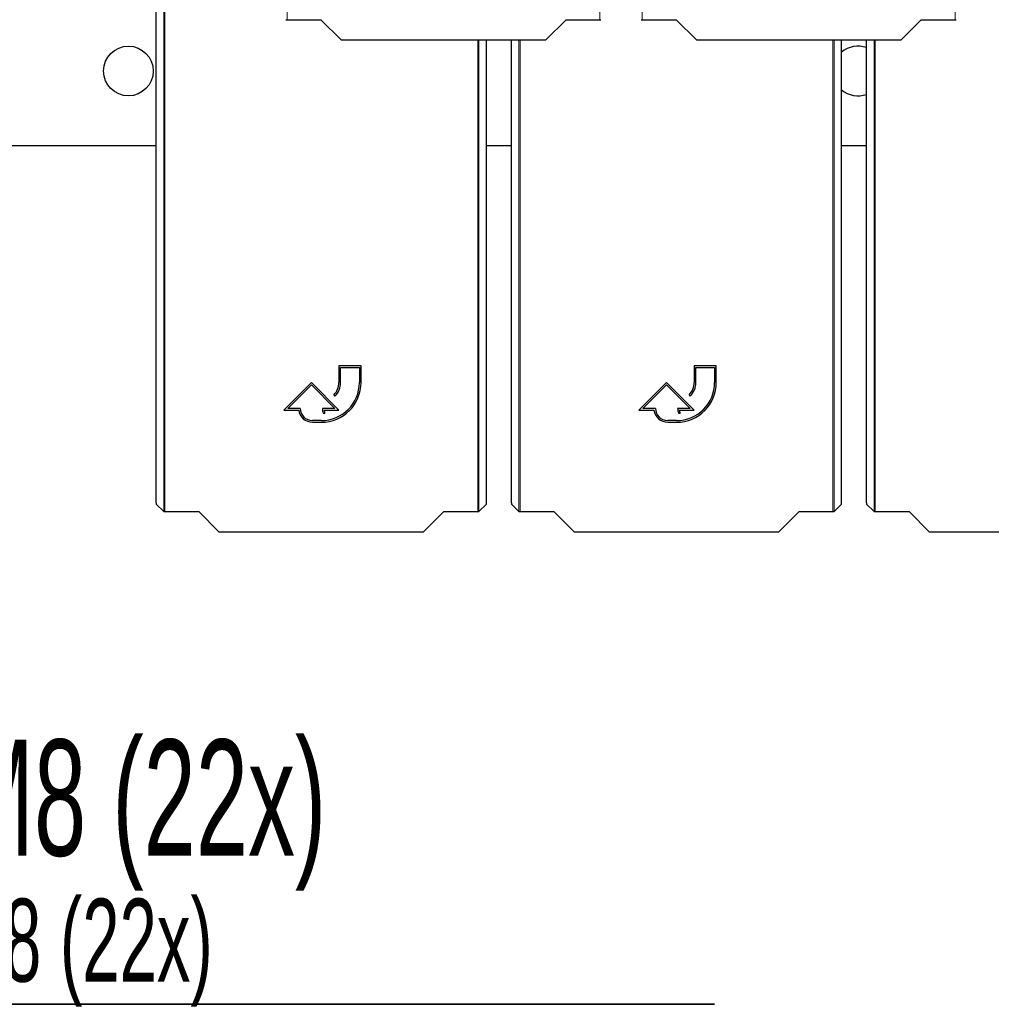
# Model space of a CAD drawing. Header units: millimetres. Extents: x 5 to 418, y 2 to 292.
# Tile 9 of 85: x 95 to 124, y 63 to 93. Entities that reach past the tile are written whole.
import ezdxf

# ---------------------------------------------------------------- set-up
doc = ezdxf.new("R2010")
doc.units = ezdxf.units.MM
doc.layers.add('SLD-0', color=7, linetype='Continuous')
doc.styles.add('SLDTEXTSTYLE0', font='TXT', dxfattribs={"width": 0.605})

# ---------------------------------------------------------------- blocks, each defined once
blk = doc.blocks.new('SW_NOTE_0_1')
at = {"layer": 'SLD-0', "color": 0}
for p, q in [((-0.046, -3.471), (26.964, -3.471)), ((26.964, -3.471), (-0.046, -3.471)), ((-0.046, -3.471), (26.964, -3.471)), ((26.964, -3.471), (-0.046, -3.471)), ((-0.046, -3.471), (26.964, -3.471)), ((26.964, -3.471), (-0.046, -3.471))]:
    blk.add_line(p, q, dxfattribs=at)
at = {"layer": 'SLD-0', "color": 0, "attachment_point": 1, "style": 'SLDTEXTSTYLE0'}
for s, insert, char_height in [('für M8 (22x)', (0, 4.512), 3.5), ('for M8 (22x)', (0.938, -0.287), 2.5)]:
    blk.add_mtext(s, dxfattribs=dict(at, insert=insert, char_height=char_height))

msp = doc.modelspace()

# ---------------------------------------------------------------- linework, layer by layer
at = {"color": 7, "linetype": 'Continuous', "lineweight": 18}
for p, q in [((103.0804, 114.5084), (103.0804, 92.5965)), ((112.5149, 92.5965), (112.5149, 114.5084)), ((113.7918, 114.5084), (113.7918, 92.5965)), ((123.2262, 92.5965), (123.2262, 114.5084)), ((99.3637, 77.7638), (99.3637, 99.6751)), ((99.397, 99.6751), (99.397, 77.7632)), ((108.8315, 77.7632), (108.8315, 91.9858)), ((108.8649, 91.9858), (108.8649, 77.7638)), ((110.0751, 77.7638), (110.0751, 91.9858)), ((110.1084, 91.9858), (110.1084, 77.7632)), ((119.5429, 77.7632), (119.5429, 91.9858)), ((119.5762, 91.9858), (119.5762, 77.7638)), ((120.7831, 77.7638), (120.7831, 91.9858)), ((120.8165, 91.9858), (120.8165, 77.7632))]:
    msp.add_line(p, q, dxfattribs=at)
at = {"color": 7, "linetype": 'Continuous', "lineweight": 25}
for p, q in [((99.1359, 78.0243), (99.1359, 94.5993)), ((103.0804, 92.5965), (104.1011, 92.5965)), ((104.1011, 92.5965), (104.7119, 91.9858)), ((110.8834, 91.9858), (111.4941, 92.5965)), ((111.4941, 92.5965), (112.5149, 92.5965)), ((113.7918, 92.5965), (114.8125, 92.5965)), ((114.8125, 92.5965), (115.4233, 91.9858)), ((121.5947, 91.9858), (122.2055, 92.5965)), ((122.2055, 92.5965), (123.2262, 92.5965)), ((104.7119, 91.9858), (110.8834, 91.9858)), ((109.0927, 78.0243), (109.0927, 91.9858)), ((109.8473, 78.0243), (109.8473, 91.9858)), ((115.4233, 91.9858), (121.5947, 91.9858)), ((119.804, 78.0243), (119.804, 91.9858)), ((120.5554, 78.0243), (120.5554, 91.9858)), ((55.881, 88.7996), (99.1359, 88.7996)), ((109.0927, 88.7996), (109.8473, 88.7996)), ((119.804, 88.7996), (120.5554, 88.7996)), ((105.3143, 82.1582), (104.6476, 82.1582)), ((104.6476, 82.1582), (104.6476, 81.6582)), ((104.6976, 81.6582), (104.6976, 82.1082)), ((104.6976, 82.1082), (105.2643, 82.1082)), ((105.2643, 82.1082), (105.2643, 81.6582)), ((105.3143, 81.6582), (105.3143, 82.1582)), ((116.0257, 82.1582), (115.359, 82.1582)), ((115.359, 82.1582), (115.359, 81.6582)), ((115.409, 81.6582), (115.409, 82.1082)), ((115.409, 82.1082), (115.9757, 82.1082)), ((115.9757, 82.1082), (115.9757, 81.6582)), ((116.0257, 81.6582), (116.0257, 82.1582)), ((103.8143, 81.6582), (102.981, 80.8249)), ((104.6476, 80.8249), (103.8143, 81.6582)), ((114.5257, 81.6582), (113.6923, 80.8249)), ((115.359, 80.8249), (114.5257, 81.6582)), ((103.1017, 80.8749), (103.8143, 81.5875)), ((103.8143, 81.5875), (104.5269, 80.8749)), ((113.813, 80.8749), (114.5257, 81.5875)), ((114.5257, 81.5875), (115.2383, 80.8749)), ((104.4914, 81.2811), (104.5268, 81.2458)), ((115.2028, 81.2811), (115.2381, 81.2458)), ((102.981, 80.8249), (103.434, 80.8249)), ((103.481, 80.8749), (103.1017, 80.8749)), ((104.5269, 80.8749), (104.1476, 80.8749)), ((104.1973, 80.8249), (104.6476, 80.8249)), ((113.6923, 80.8249), (114.1453, 80.8249)), ((114.1923, 80.8749), (113.813, 80.8749)), ((115.2383, 80.8749), (114.859, 80.8749)), ((114.9087, 80.8249), (115.359, 80.8249)), ((104.1143, 80.5082), (103.8476, 80.5082)), ((104.1744, 80.7349), (104.2244, 80.7349)), ((114.8257, 80.5082), (114.559, 80.5082)), ((114.8858, 80.7349), (114.9358, 80.7349)), ((103.8476, 80.4582), (104.1143, 80.4582)), ((114.559, 80.4582), (114.8257, 80.4582)), ((99.1365, 77.991), (99.3637, 77.7638)), ((108.8649, 77.7638), (109.0921, 77.991)), ((109.8479, 77.991), (110.0751, 77.7638)), ((119.5762, 77.7638), (119.8035, 77.991)), ((120.5559, 77.991), (120.7831, 77.7638)), ((99.397, 77.7632), (100.4178, 77.7632)), ((100.4178, 77.7632), (101.0285, 77.1524)), ((107.2, 77.1524), (107.8108, 77.7632)), ((107.8108, 77.7632), (108.8315, 77.7632)), ((110.1084, 77.7632), (111.1291, 77.7632)), ((111.1291, 77.7632), (111.7399, 77.1524)), ((117.9114, 77.1524), (118.5222, 77.7632)), ((118.5222, 77.7632), (119.5429, 77.7632)), ((120.8165, 77.7632), (121.8372, 77.7632)), ((121.8372, 77.7632), (122.448, 77.1524)), ((101.0285, 77.1524), (107.2, 77.1524)), ((111.7399, 77.1524), (117.9114, 77.1524)), ((122.448, 77.1524), (128.6195, 77.1524))]:
    msp.add_line(p, q, dxfattribs=at)
msp.add_circle((98.2976, 91.0496), 0.75, dxfattribs=at)
for centre, radius, start, end in [((120.2976, 91.0496), 0.75, 69.90099, 131.15544), ((120.2976, 91.0496), 0.75, 228.84456, 290.09901), ((104.1143, 81.6582), 1.2, 270, 0), ((104.1143, 81.6582), 1.15, 270, 0), ((104.1143, 81.6582), 0.5333, 315, 0), ((104.1143, 81.6582), 0.5833, 315, 0), ((114.8257, 81.6582), 1.2, 270, 0), ((114.8257, 81.6582), 1.15, 270, 0), ((114.8257, 81.6582), 0.5333, 315, 0), ((114.8257, 81.6582), 0.5833, 315, 0), ((103.8476, 80.8749), 0.4167, 186.8921, 270), ((103.8476, 80.8749), 0.3667, 180, 270), ((104.5269, 80.8749), 0.3793, 180, 201.66618), ((104.5269, 80.8749), 0.3333, 188.62693, 204.84083), ((114.559, 80.8749), 0.4167, 186.8921, 270), ((114.559, 80.8749), 0.3667, 180, 270), ((115.2383, 80.8749), 0.3793, 180, 201.66618), ((115.2383, 80.8749), 0.3333, 188.62693, 204.84083)]:
    msp.add_arc(centre, radius, start, end, dxfattribs=at)
for centre, major_axis, start_param, end_param in [((103.0804, 92.5971), (0.0333, 0), 3.1590459, 4.712389), ((112.5149, 92.5971), (0.0333, 0), 4.712389, 6.265732), ((113.7918, 92.5971), (0.0333, 0), 3.1590459, 4.712389), ((123.2262, 92.5971), (0.0333, 0), 4.712389, 6.265732), ((99.1365, 78.0243), (0, 0.0333), 1.5707963, 3.1241394), ((109.0921, 78.0243), (0, 0.0333), 3.1590459, 4.712389), ((109.8479, 78.0243), (0, 0.0333), 1.5707963, 3.1241394), ((119.8035, 78.0243), (0, 0.0333), 3.1590459, 4.712389), ((120.5559, 78.0243), (0, 0.0333), 1.5707963, 3.1241394), ((99.397, 77.7638), (0.0333, 0), 3.1590459, 4.712389), ((108.8315, 77.7638), (0.0333, 0), 4.712389, 6.265732), ((110.1084, 77.7638), (0.0333, 0), 3.1590459, 4.712389), ((119.5429, 77.7638), (0.0333, 0), 4.712389, 6.265732), ((120.8165, 77.7638), (0.0333, 0), 3.1590459, 4.712389)]:
    msp.add_ellipse(centre, major_axis=major_axis, ratio=0.0174551, start_param=start_param, end_param=end_param, dxfattribs=at)

# ---------------------------------------------------------------- block references
at = {"layer": 'SLD-0'}
msp.add_blockref('SW_NOTE_0_1', (89.0019, 66.3764), dxfattribs=at)

doc.saveas('drawing.dxf')
